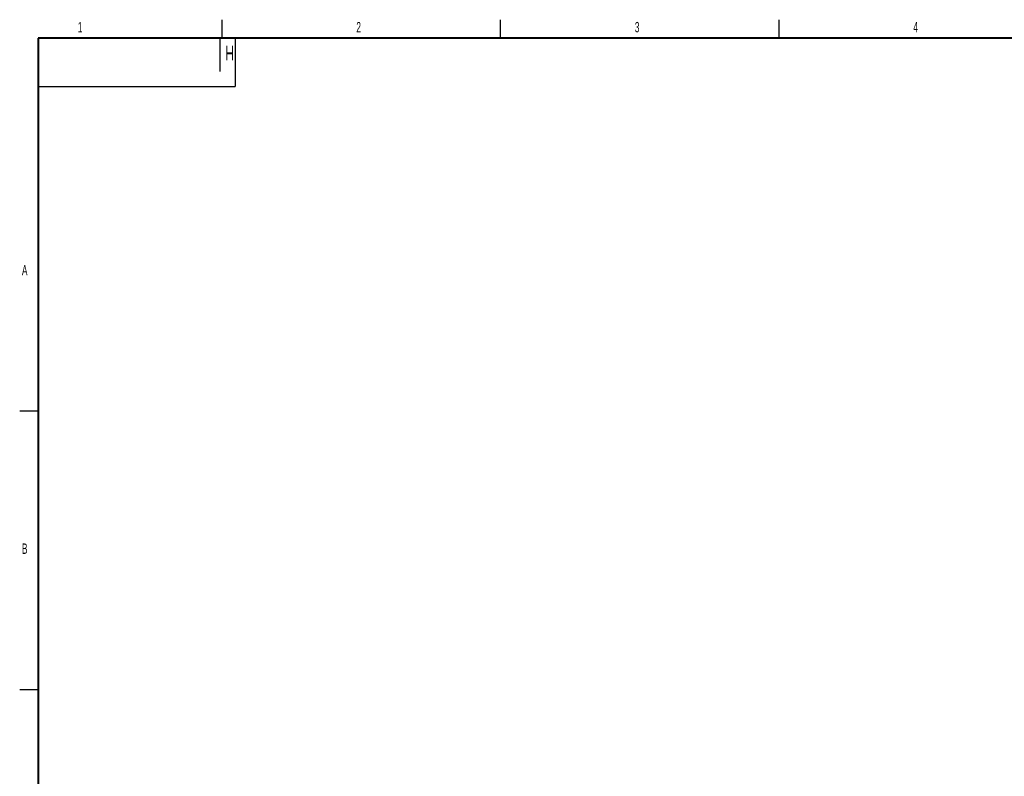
# Model space of a CAD drawing. Header units: millimetres. Extents: x 25 to 1935, y 715 to 2336.
# Tile 90 of 252: x 313 to 578, y 2117 to 2321. Entities that reach past the tile are written whole.
import ezdxf

# ---------------------------------------------------------------- set-up
doc = ezdxf.new("R2010")
doc.units = ezdxf.units.MM
doc.header["$LTSCALE"] = 2
doc.linetypes.add('HIDDEN', pattern=[9.525, 6.35, -3.175])
doc.layers.add('SLD-0', color=7, linetype='Continuous')
doc.layers.add('标注层', color=7, linetype='Continuous')
doc.layers.add('图框粗', color=7, linetype='Continuous', lineweight=40)
doc.layers.add('轮廓实线层', color=7, linetype='Continuous', lineweight=30)
doc.styles.add('SLDTEXTSTYLE0', font='TXT', dxfattribs={"width": 0.6})

msp = doc.modelspace()

# ---------------------------------------------------------------- linework, layer by layer
at = {"layer": 'SLD-0', "color": 7, "linetype": 'HIDDEN'}
msp.add_line((366.797, 2306.85), (366.797, 2315.85), dxfattribs=at)
at = {"layer": '图框粗', "color": 7}
for p, q in [((317.797, 2315.85), (317.797, 1514.85)), ((1466.797, 2315.85), (317.797, 2315.85))]:
    msp.add_line(p, q, dxfattribs=at)
at = {"layer": '轮廓实线层', "color": 7}
for p, q in [((367.285, 2315.85), (367.285, 2320.85)), ((442.287, 2315.85), (442.287, 2320.85)), ((517.288, 2315.85), (517.288, 2320.85)), ((370.797, 2315.85), (370.797, 2302.85)), ((317.797, 2302.85), (370.797, 2302.85)), ((317.797, 2215.35), (312.797, 2215.35)), ((317.797, 2140.35), (312.797, 2140.35))]:
    msp.add_line(p, q, dxfattribs=at)

# ---------------------------------------------------------------- texts
at = {"layer": '标注层', "color": 7, "char_height": 2.8, "attachment_point": 1, "style": 'SLDTEXTSTYLE0'}
for s, insert in [('1', (328.45, 2320.239)), ('2', (403.452, 2320.239)), ('3', (478.453, 2320.239)), ('4', (553.455, 2320.239)), ('A', (313.397, 2254.739)), ('B', (313.397, 2179.739))]:
    msp.add_mtext(s, dxfattribs=dict(at, insert=insert))
at = {"layer": '标注层', "color": 7, "insert": (370.507, 2309.866), "char_height": 4, "attachment_point": 1, "rotation": 180, "style": 'SLDTEXTSTYLE0'}
msp.add_mtext('H', dxfattribs=at)

doc.saveas('drawing.dxf')
